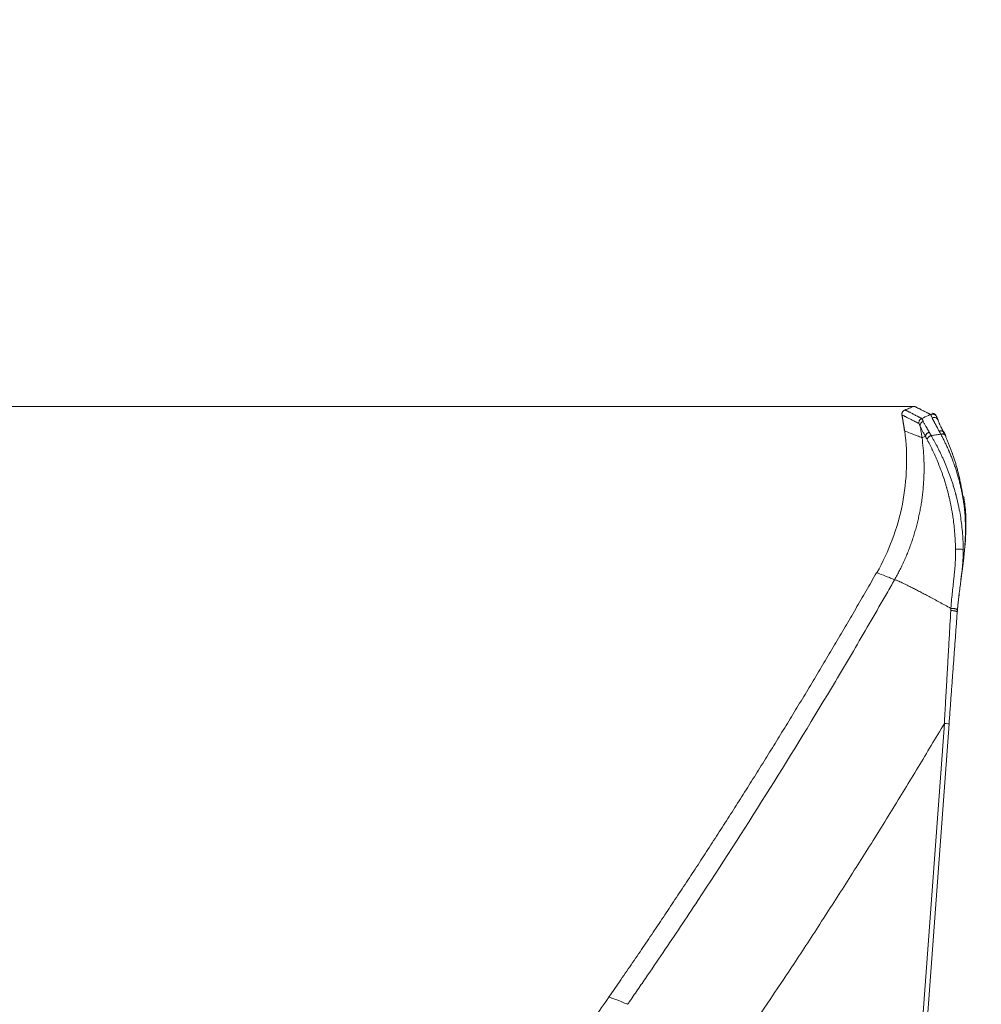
# Model space of a CAD drawing. Header units: millimetres. Extents: x 0 to 594, y 0 to 420.
# Tile 61 of 256: x 186 to 207, y 181 to 202. Entities that reach past the tile are written whole.
import ezdxf

# ---------------------------------------------------------------- set-up
doc = ezdxf.new("R2010")
doc.units = ezdxf.units.MM
doc.layers.add('1', color=7, linetype='Continuous', true_color=0xffffff)
doc.styles.add('Arial Unicode MS', font='txt')
doc.dimstyles.get("Standard").update_dxf_attribs({"dimtxt": 0.18, "dimasz": 0.18, "dimexe": 0.18, "dimexo": 0.0625, "dimgap": 0.09, "dimtad": 0, "dimtih": 1, "dimtoh": 1, "dimdec": 4, "dimzin": 0, "dimdsep": 46, "dimtxsty": 'Standard', "dimcen": 0.09, "dimadec": 0, "dimazin": 0, "dimtfac": 1, "dimtdec": 4, "dimtofl": 0, "dimtmove": 0, "dimatfit": 3, "dimfxl": 0, "dimtolj": 1, "dimtzin": 0, "dimarcsym": 0})

# ---------------------------------------------------------------- blocks, each defined once
blk = doc.blocks.new('_U9')
at = {"layer": '1', "color": 18, "lineweight": 13}
for p, q in [((249.492, 164.64), (361.654, 164.64)), ((359.654, 164.64), (359.654, 150.774)), ((359.654, 124.367), (359.654, 138.607)), ((160.769, 124.367), (361.654, 124.367))]:
    blk.add_line(p, q, dxfattribs=at)
at = {"layer": '1', "color": 18}
for points in [[(359.654, 164.64), (360.592, 161.14), (358.717, 161.14)], [(359.654, 124.367), (358.717, 127.867), (360.592, 127.867)]]:
    blk.add_solid(points, dxfattribs=at)
at = {"layer": '1', "color": 18, "linetype": 'Continuous', "lineweight": 13, "char_height": 3.5, "attachment_point": 7, "rotation": 90, "line_spacing_factor": 1.047437, "style": 'Arial Unicode MS'}
for s, insert in [('\\fArial Unicode MS|b0|i0;\\W1.0000;SINGLE POINT LIFT* EYE', (369.695, 140.265)), ('\\fArial Unicode MS|b0|i0;\\W1.0000;0.81', (362.633, 140.265))]:
    blk.add_mtext(s, dxfattribs=dict(at, insert=insert))
blk = doc.blocks.new('_U10')
at = {"layer": '1', "color": 18, "lineweight": 13}
for p, q in [((249.492, 222.88), (380.277, 222.88)), ((378.277, 222.88), (378.277, 151.235)), ((378.277, 124.367), (378.277, 139.069)), ((160.769, 124.367), (380.277, 124.367))]:
    blk.add_line(p, q, dxfattribs=at)
at = {"layer": '1', "color": 18}
for points in [[(378.277, 222.88), (379.215, 219.38), (377.339, 219.38)], [(378.277, 124.367), (377.339, 127.867), (379.215, 127.867)]]:
    blk.add_solid(points, dxfattribs=at)
at = {"layer": '1', "color": 18, "linetype": 'Continuous', "lineweight": 13, "char_height": 3.5, "attachment_point": 7, "rotation": 90, "line_spacing_factor": 1.047437, "style": 'Arial Unicode MS'}
for s, insert in [('\\fArial Unicode MS|b0|i0;\\W1.0000;LIFTING STROPS* EYE', (388.318, 140.726)), ('\\fArial Unicode MS|b0|i0;\\W1.0000;1.97', (381.256, 140.726))]:
    blk.add_mtext(s, dxfattribs=dict(at, insert=insert))
blk = doc.blocks.new('_U14')
at = {"layer": '1', "color": 18, "lineweight": 13}
for p, q in [((205.3, 194.066), (38.433, 194.066)), ((40.433, 194.066), (40.433, 165.38)), ((40.433, 124.367), (40.433, 153.213)), ((160.769, 124.367), (38.433, 124.367))]:
    blk.add_line(p, q, dxfattribs=at)
at = {"layer": '1', "color": 18}
for points in [[(40.433, 194.066), (41.37, 190.566), (39.495, 190.566)], [(40.433, 124.367), (39.495, 127.867), (41.37, 127.867)]]:
    blk.add_solid(points, dxfattribs=at)
at = {"layer": '1', "color": 18, "linetype": 'Continuous', "lineweight": 13, "insert": (43.411, 154.871), "char_height": 3.5, "attachment_point": 7, "rotation": 90, "line_spacing_factor": 1.047437, "style": 'Arial Unicode MS'}
blk.add_mtext('\\fArial Unicode MS|b0|i0;\\W1.0000;1.39', dxfattribs=at)

msp = doc.modelspace()

# ---------------------------------------------------------------- linework, layer by layer
at = {"layer": '1', "color": 155, "linetype": 'Continuous', "lineweight": 13}
for p, q in [((205.226, 177.415), (205.953, 187.316)), ((206.053, 187.305), (205.325, 177.404))]:
    msp.add_line(p, q, dxfattribs=at)
for centre, major_axis, ratio, start_param, end_param in [((205.538, 193.659), (-0.0945, -0.0328), 0.95985, 4.75046, 6.113384), ((205.728, 193.736), (0.0947, 0.032), 0.951828, 6.128705, 7.893597), ((206.274, 192.113), (0.099, 0.0142), 0.342927, 6.244802, 7.037911), ((206.256, 191.001), (-0.1, 0.0002), 0.285311, 3.264901, 5.414798), ((205.953, 187.312), (-0.0997, 0.0073), 0.034792, 3.141593, 4.715127)]:
    msp.add_ellipse(centre, major_axis=major_axis, ratio=ratio, start_param=start_param, end_param=end_param, dxfattribs=at)
for points, knots in [([(205.051, 193.878), (205.05, 193.883), (205.049, 193.889), (205.049, 193.898), (205.049, 193.9), (205.05, 193.905), (205.05, 193.906), (205.05, 193.909), (205.05, 193.91), (205.051, 193.918), (205.053, 193.923), (205.056, 193.931), (205.057, 193.934), (205.058, 193.938), (205.059, 193.939), (205.06, 193.942), (205.061, 193.943), (205.064, 193.949), (205.067, 193.954), (205.073, 193.961), (205.075, 193.963), (205.078, 193.966), (205.079, 193.967), (205.081, 193.969), (205.082, 193.97), (205.087, 193.975), (205.092, 193.978), (205.101, 193.984), (205.106, 193.987), (205.112, 193.989)], [0, 0, 0, 0, 0.125, 0.125, 0.1875, 0.1875, 0.21875, 0.21875, 0.25, 0.25, 0.375, 0.375, 0.4375, 0.4375, 0.46875, 0.46875, 0.5, 0.5, 0.625, 0.625, 0.6875, 0.6875, 0.71875, 0.71875, 0.75, 0.75, 0.875, 0.875, 1, 1, 1, 1]), ([(205.112, 193.989), (205.112, 193.989), (205.111, 193.989), (205.113, 193.99), (205.113, 193.99), (205.114, 193.989), (205.115, 193.989), (205.117, 193.989), (205.118, 193.989), (205.119, 193.988), (205.12, 193.988), (205.123, 193.987), (205.126, 193.986), (205.133, 193.983), (205.137, 193.981), (205.143, 193.978), (205.145, 193.977), (205.15, 193.975), (205.153, 193.973), (205.16, 193.969), (205.166, 193.967), (205.179, 193.96), (205.185, 193.957), (205.2, 193.949), (205.208, 193.945), (205.224, 193.936), (205.233, 193.932), (205.261, 193.917), (205.282, 193.906), (205.317, 193.888), (205.329, 193.882), (205.354, 193.869), (205.367, 193.862), (205.388, 193.852), (205.395, 193.848), (205.409, 193.841), (205.417, 193.837), (205.428, 193.832), (205.431, 193.83), (205.439, 193.826), (205.443, 193.825), (205.449, 193.822), (205.451, 193.821), (205.455, 193.82), (205.457, 193.819), (205.459, 193.818), (205.46, 193.818), (205.462, 193.817), (205.462, 193.817), (205.463, 193.816), (205.464, 193.816), (205.465, 193.815), (205.465, 193.815), (205.466, 193.814), (205.466, 193.814), (205.467, 193.813), (205.468, 193.812), (205.469, 193.811), (205.47, 193.81), (205.471, 193.809)], [0, 0, 0, 0, 0.0625, 0.0625, 0.09375, 0.09375, 0.125, 0.125, 0.15625, 0.15625, 0.1875, 0.1875, 0.25, 0.25, 0.3125, 0.3125, 0.34375, 0.34375, 0.375, 0.375, 0.4375, 0.4375, 0.5, 0.5, 0.5625, 0.5625, 0.625, 0.625, 0.75, 0.75, 0.8125, 0.8125, 0.875, 0.875, 0.90625, 0.90625, 0.9375, 0.9375, 0.953125, 0.953125, 0.96875, 0.96875, 0.976562, 0.976562, 0.984375, 0.984375, 0.988281, 0.988281, 0.990234, 0.990234, 0.992187, 0.992187, 0.994141, 0.994141, 0.996094, 0.996094, 0.998047, 0.998047, 1, 1, 1, 1]), ([(205.112, 193.989), (205.143, 194.002), (205.175, 194.014), (205.238, 194.04), (205.269, 194.053), (205.3, 194.066)], [0, 0, 0, 0, 0.5, 0.5, 1, 1, 1, 1]), ([(205.639, 193.906), (205.638, 193.906), (205.637, 193.906), (205.632, 193.909), (205.628, 193.911), (205.62, 193.915), (205.616, 193.917), (205.605, 193.922), (205.598, 193.926), (205.583, 193.933), (205.576, 193.937), (205.542, 193.954), (205.516, 193.967), (205.482, 193.985), (205.471, 193.99), (205.455, 193.998), (205.45, 194.001), (205.44, 194.006), (205.425, 194.013), (205.412, 194.02), (205.396, 194.028), (205.388, 194.032), (205.373, 194.039), (205.367, 194.042), (205.354, 194.048), (205.349, 194.051), (205.338, 194.056), (205.333, 194.058), (205.325, 194.061), (205.321, 194.063), (205.314, 194.066), (205.312, 194.067), (205.308, 194.067), (205.306, 194.066), (205.303, 194.066), (205.302, 194.067), (205.3, 194.067), (205.3, 194.066), (205.3, 194.066)], [0, 0, 0, 0, 0.00344, 0.00344, 0.019513, 0.019513, 0.035587, 0.035587, 0.067734, 0.067734, 0.099881, 0.099881, 0.228469, 0.228469, 0.292764, 0.292764, 0.324911, 0.324911, 0.357058, 0.421352, 0.421352, 0.485646, 0.485646, 0.549941, 0.549941, 0.614235, 0.614235, 0.678529, 0.678529, 0.742823, 0.742823, 0.807117, 0.807117, 0.871412, 0.871412, 0.935706, 0.935706, 1, 1, 1, 1]), ([(205.66, 193.892), (205.659, 193.893), (205.659, 193.893), (205.658, 193.895), (205.658, 193.895), (205.658, 193.896), (205.658, 193.896), (205.658, 193.896), (205.658, 193.897), (205.658, 193.897), (205.658, 193.897), (205.657, 193.897), (205.657, 193.897), (205.657, 193.898), (205.656, 193.898), (205.655, 193.898), (205.654, 193.899), (205.652, 193.9), (205.651, 193.9), (205.647, 193.902), (205.645, 193.903), (205.641, 193.904), (205.64, 193.905), (205.639, 193.906)], [0, 0, 0, 0, 0.034994, 0.034994, 0.069989, 0.069989, 0.104983, 0.104983, 0.139978, 0.139978, 0.174972, 0.174972, 0.209966, 0.209966, 0.279955, 0.279955, 0.419933, 0.419933, 0.55991, 0.55991, 0.839866, 0.839866, 1, 1, 1, 1]), ([(205.799, 193.821), (205.797, 193.828), (205.795, 193.835), (205.789, 193.849), (205.785, 193.856), (205.776, 193.867), (205.771, 193.873), (205.76, 193.883), (205.754, 193.887), (205.74, 193.894), (205.733, 193.896), (205.719, 193.9), (205.711, 193.901), (205.696, 193.901), (205.689, 193.901), (205.674, 193.898), (205.667, 193.895), (205.66, 193.892)], [0, 0, 0, 0, 0.125, 0.125, 0.25, 0.25, 0.375, 0.375, 0.5, 0.5, 0.625, 0.625, 0.75, 0.75, 0.875, 0.875, 1, 1, 1, 1]), ([(205.693, 193.825), (205.69, 193.833), (205.687, 193.84), (205.681, 193.854), (205.678, 193.86), (205.674, 193.868), (205.673, 193.871), (205.67, 193.876), (205.669, 193.878), (205.666, 193.882), (205.665, 193.885), (205.663, 193.889), (205.661, 193.89), (205.66, 193.892)], [0, 0, 0, 0, 0.25, 0.25, 0.5, 0.5, 0.625, 0.625, 0.75, 0.75, 0.875, 0.875, 1, 1, 1, 1]), ([(205.782, 193.858), (205.779, 193.865), (205.768, 193.885), (205.732, 193.923), (205.706, 193.924), (205.704, 193.924)], [0, 0, 0, 0, 0.289484, 0.943322, 1, 1, 1, 1]), ([(205.413, 193.701), (205.413, 193.702), (205.412, 193.702), (205.411, 193.704), (205.41, 193.704), (205.409, 193.705), (205.409, 193.706), (205.408, 193.706), (205.407, 193.707), (205.406, 193.707), (205.406, 193.708), (205.405, 193.708), (205.404, 193.708), (205.403, 193.709), (205.402, 193.709), (205.4, 193.71), (205.399, 193.71), (205.397, 193.711), (205.396, 193.711), (205.393, 193.712), (205.391, 193.713), (205.386, 193.716), (205.382, 193.717), (205.374, 193.721), (205.37, 193.723), (205.359, 193.728), (205.352, 193.732), (205.338, 193.739), (205.331, 193.743), (205.296, 193.76), (205.271, 193.773), (205.225, 193.797), (205.204, 193.808), (205.166, 193.827), (205.149, 193.836), (205.127, 193.847), (205.12, 193.85), (205.108, 193.856), (205.102, 193.859), (205.094, 193.863), (205.091, 193.864), (205.087, 193.866), (205.084, 193.868), (205.078, 193.871), (205.074, 193.872), (205.067, 193.875), (205.064, 193.876), (205.06, 193.877), (205.059, 193.878), (205.057, 193.878), (205.057, 193.878), (205.056, 193.878)], [0, 0, 0, 0, 0.002242, 0.002242, 0.004484, 0.004484, 0.006725, 0.006725, 0.008967, 0.008967, 0.011209, 0.011209, 0.013451, 0.013451, 0.017935, 0.017935, 0.022418, 0.022418, 0.026902, 0.026902, 0.035869, 0.035869, 0.053804, 0.053804, 0.071739, 0.071739, 0.107608, 0.107608, 0.143477, 0.143477, 0.286954, 0.286954, 0.430432, 0.430432, 0.573909, 0.573909, 0.645647, 0.645647, 0.717386, 0.717386, 0.753255, 0.753255, 0.789124, 0.789124, 0.860863, 0.860863, 0.932602, 0.932602, 0.968471, 0.968471, 1, 1, 1, 1]), ([(205.471, 193.809), (205.466, 193.807), (205.461, 193.804), (205.452, 193.798), (205.447, 193.795), (205.439, 193.787), (205.436, 193.783), (205.429, 193.774), (205.426, 193.77), (205.421, 193.76), (205.419, 193.755), (205.415, 193.744), (205.414, 193.739), (205.412, 193.728), (205.412, 193.723), (205.412, 193.712), (205.412, 193.706), (205.413, 193.701)], [0, 0, 0, 0, 0.125, 0.125, 0.25, 0.25, 0.375, 0.375, 0.5, 0.5, 0.625, 0.625, 0.75, 0.75, 0.875, 0.875, 1, 1, 1, 1]), ([(205.44, 193.642), (205.437, 193.649), (205.435, 193.656), (205.43, 193.669), (205.428, 193.674), (205.424, 193.682), (205.423, 193.684), (205.421, 193.688), (205.42, 193.69), (205.418, 193.694), (205.417, 193.695), (205.415, 193.698), (205.414, 193.7), (205.413, 193.701)], [0, 0, 0, 0, 0.25, 0.25, 0.5, 0.5, 0.625, 0.625, 0.75, 0.75, 0.875, 0.875, 1, 1, 1, 1]), ([(205.471, 193.809), (205.472, 193.808), (205.473, 193.807), (205.475, 193.804), (205.477, 193.802), (205.479, 193.798), (205.48, 193.796), (205.483, 193.792), (205.484, 193.79), (205.488, 193.782), (205.491, 193.776), (205.497, 193.763), (205.5, 193.756), (205.503, 193.748)], [0, 0, 0, 0, 0.125, 0.125, 0.25, 0.25, 0.375, 0.375, 0.5, 0.5, 0.75, 0.75, 1, 1, 1, 1]), ([(205.503, 193.748), (205.506, 193.741), (205.509, 193.735), (205.516, 193.72), (205.52, 193.713), (205.528, 193.697), (205.532, 193.689), (205.542, 193.671), (205.547, 193.662), (205.558, 193.643), (205.564, 193.633), (205.573, 193.618), (205.576, 193.612), (205.583, 193.602), (205.586, 193.596), (205.596, 193.579), (205.603, 193.567), (205.614, 193.549), (205.618, 193.542), (205.625, 193.53), (205.629, 193.523), (205.633, 193.516)], [0, 0, 0, 0, 0.125, 0.125, 0.25, 0.25, 0.375, 0.375, 0.5, 0.5, 0.625, 0.625, 0.6875, 0.6875, 0.75, 0.75, 0.875, 0.875, 0.9375, 0.9375, 1, 1, 1, 1]), ([(205.843, 193.539), (205.835, 193.555), (205.826, 193.571), (205.809, 193.602), (205.801, 193.617), (205.79, 193.639), (205.786, 193.646), (205.78, 193.657), (205.778, 193.66), (205.775, 193.667), (205.773, 193.67), (205.768, 193.68), (205.764, 193.686), (205.757, 193.699), (205.754, 193.705), (205.748, 193.717), (205.745, 193.722), (205.739, 193.733), (205.736, 193.738), (205.73, 193.749), (205.728, 193.754), (205.722, 193.764), (205.72, 193.769), (205.715, 193.778), (205.713, 193.783), (205.708, 193.792), (205.706, 193.796), (205.7, 193.809), (205.697, 193.817), (205.693, 193.825)], [0, 0, 0, 0, 0.125, 0.125, 0.25, 0.25, 0.3125, 0.3125, 0.34375, 0.34375, 0.375, 0.375, 0.4375, 0.4375, 0.5, 0.5, 0.5625, 0.5625, 0.625, 0.625, 0.6875, 0.6875, 0.75, 0.75, 0.8125, 0.8125, 0.875, 0.875, 1, 1, 1, 1]), ([(205.799, 193.821), (205.8, 193.819), (205.801, 193.817), (205.803, 193.813), (205.804, 193.811), (205.806, 193.806), (205.807, 193.804), (205.809, 193.8), (205.809, 193.798), (205.81, 193.796)], [0, 0, 0, 0, 0.269833, 0.269833, 0.539665, 0.539665, 0.809498, 0.809498, 1, 1, 1, 1]), ([(205.826, 193.754), (205.828, 193.746), (205.831, 193.738), (205.838, 193.721), (205.842, 193.712), (205.848, 193.698), (205.85, 193.694), (205.854, 193.684), (205.857, 193.679), (205.864, 193.664), (205.869, 193.654), (205.877, 193.637), (205.88, 193.631), (205.886, 193.619), (205.89, 193.61), (205.895, 193.6), (205.898, 193.594), (205.9, 193.59), (205.905, 193.58), (205.908, 193.574), (205.918, 193.553), (205.924, 193.538), (205.935, 193.516), (205.938, 193.508), (205.943, 193.497), (205.946, 193.491), (205.949, 193.484), (205.951, 193.48), (205.952, 193.479), (205.952, 193.478), (205.952, 193.477), (205.952, 193.477), (205.952, 193.477), (205.952, 193.477)], [0, 0, 0, 0, 0.125, 0.125, 0.25, 0.25, 0.3125, 0.3125, 0.375, 0.375, 0.5, 0.5, 0.5625, 0.5625, 0.625, 0.65625, 0.65625, 0.6875, 0.6875, 0.75, 0.75, 0.875, 0.875, 0.9375, 0.9375, 0.96875, 0.984375, 0.992188, 0.996094, 0.998047, 0.999023, 0.999023, 1, 1, 1, 1]), ([(205.109, 193.542), (205.143, 193.283), (205.169, 192.764), (205.08, 191.981), (204.865, 191.222), (204.645, 190.751), (204.515, 190.524)], [0, 0, 0, 0, 0.24835, 0.5, 0.751649, 1, 1, 1, 1]), ([(205.109, 193.542), (205.13, 193.535), (205.228, 193.5), (205.441, 193.413), (205.478, 193.398)], [0, 0, 0, 0, 0.843445, 1, 1, 1, 1]), ([(205.44, 193.642), (205.444, 193.621), (205.447, 193.601), (205.454, 193.56), (205.46, 193.52), (205.468, 193.469), (205.472, 193.438), (205.475, 193.418), (205.477, 193.408), (205.478, 193.398)], [0, 0, 0, 0, 0.25, 0.25, 0.5, 0.75, 0.875, 0.875, 1, 1, 1, 1]), ([(205.552, 193.425), (205.549, 193.431), (205.545, 193.438), (205.54, 193.447), (205.539, 193.45), (205.536, 193.456), (205.534, 193.459), (205.526, 193.473), (205.52, 193.484), (205.508, 193.506), (205.503, 193.516), (205.492, 193.535), (205.487, 193.545), (205.477, 193.562), (205.473, 193.571), (205.465, 193.587), (205.461, 193.594), (205.454, 193.609), (205.45, 193.616), (205.445, 193.629), (205.442, 193.636), (205.44, 193.642)], [0, 0, 0, 0, 0.0625, 0.0625, 0.09375, 0.09375, 0.125, 0.125, 0.25, 0.25, 0.375, 0.375, 0.5, 0.5, 0.625, 0.625, 0.75, 0.75, 0.875, 0.875, 1, 1, 1, 1]), ([(205.552, 193.425), (205.552, 193.43), (205.553, 193.435), (205.555, 193.444), (205.557, 193.449), (205.561, 193.459), (205.563, 193.463), (205.569, 193.472), (205.573, 193.476), (205.58, 193.485), (205.584, 193.489), (205.592, 193.496), (205.597, 193.499), (205.607, 193.505), (205.612, 193.508), (205.622, 193.513), (205.627, 193.515), (205.633, 193.516)], [0, 0, 0, 0, 0.125, 0.125, 0.25, 0.25, 0.375, 0.375, 0.5, 0.5, 0.625, 0.625, 0.75, 0.75, 0.875, 0.875, 1, 1, 1, 1]), ([(205.633, 193.516), (205.639, 193.505), (205.646, 193.494), (205.659, 193.47), (205.666, 193.459), (205.673, 193.446)], [0, 0, 0, 0, 0.5, 0.5, 1, 1, 1, 1]), ([(205.878, 193.474), (205.869, 193.473), (205.842, 193.469), (205.798, 193.463), (205.746, 193.456), (205.704, 193.451), (205.68, 193.447), (205.673, 193.446)], [0, 0, 0, 0, 0.134897, 0.38947, 0.644044, 0.898617, 1, 1, 1, 1]), ([(205.952, 193.477), (205.953, 193.483), (205.953, 193.489), (205.951, 193.5), (205.949, 193.505), (205.944, 193.515), (205.941, 193.519), (205.933, 193.527), (205.928, 193.531), (205.918, 193.537), (205.912, 193.539), (205.899, 193.543), (205.893, 193.544), (205.879, 193.544), (205.872, 193.544), (205.858, 193.542), (205.85, 193.541), (205.843, 193.539)], [0, 0, 0, 0, 0.125, 0.125, 0.25, 0.25, 0.375, 0.375, 0.5, 0.5, 0.625, 0.625, 0.75, 0.75, 0.875, 0.875, 1, 1, 1, 1]), ([(205.878, 193.474), (205.872, 193.485), (205.866, 193.496), (205.855, 193.517), (205.849, 193.528), (205.843, 193.539)], [0, 0, 0, 0, 0.5, 0.5, 1, 1, 1, 1]), ([(205.981, 193.413), (205.982, 193.419), (205.982, 193.424), (205.981, 193.435), (205.98, 193.44), (205.975, 193.45), (205.972, 193.454), (205.965, 193.462), (205.96, 193.465), (205.951, 193.471), (205.945, 193.473), (205.933, 193.477), (205.927, 193.478), (205.913, 193.479), (205.906, 193.479), (205.892, 193.477), (205.885, 193.476), (205.878, 193.474)], [0, 0, 0, 0, 0.125, 0.125, 0.25, 0.25, 0.375, 0.375, 0.5, 0.5, 0.625, 0.625, 0.75, 0.75, 0.875, 0.875, 1, 1, 1, 1]), ([(206.343, 192.147), (206.342, 192.15), (206.342, 192.154), (206.34, 192.162), (206.339, 192.166), (206.337, 192.178), (206.336, 192.186), (206.331, 192.209), (206.328, 192.225), (206.319, 192.272), (206.312, 192.303), (206.298, 192.364), (206.291, 192.395), (206.276, 192.456), (206.268, 192.486), (206.243, 192.577), (206.226, 192.636), (206.199, 192.724), (206.189, 192.753), (206.175, 192.797), (206.167, 192.818), (206.16, 192.84), (206.155, 192.854), (206.152, 192.861), (206.139, 192.896), (206.129, 192.924), (206.107, 192.98), (206.097, 193.007), (206.074, 193.061), (206.063, 193.088), (206.049, 193.121), (206.046, 193.127), (206.041, 193.141), (206.038, 193.147), (206.029, 193.166), (206.023, 193.179), (206.006, 193.217), (205.994, 193.242), (205.971, 193.291), (205.959, 193.315), (205.936, 193.362), (205.924, 193.385), (205.907, 193.419), (205.901, 193.43), (205.892, 193.447), (205.888, 193.455), (205.883, 193.464), (205.88, 193.469), (205.879, 193.472), (205.879, 193.473), (205.878, 193.473), (205.878, 193.474), (205.878, 193.474), (205.878, 193.474)], [0, 0, 0, 0, 0.007812, 0.007812, 0.015625, 0.015625, 0.03125, 0.03125, 0.0625, 0.0625, 0.125, 0.125, 0.1875, 0.1875, 0.25, 0.25, 0.375, 0.375, 0.4375, 0.4375, 0.46875, 0.484375, 0.484375, 0.5, 0.5, 0.5625, 0.5625, 0.625, 0.625, 0.6875, 0.6875, 0.703125, 0.703125, 0.71875, 0.71875, 0.75, 0.75, 0.8125, 0.8125, 0.875, 0.875, 0.9375, 0.9375, 0.96875, 0.96875, 0.984375, 0.992188, 0.996094, 0.998047, 0.999023, 0.999512, 0.999512, 1, 1, 1, 1]), ([(205.303, 191.32), (205.314, 191.355), (205.336, 191.428), (205.366, 191.537), (205.394, 191.649), (205.419, 191.762), (205.441, 191.877), (205.462, 191.994), (205.479, 192.112), (205.493, 192.231), (205.507, 192.377), (205.518, 192.55), (205.523, 192.753), (205.518, 192.963), (205.504, 193.179), (205.487, 193.324), (205.478, 193.398)], [0, 0, 0, 0, 0.053467, 0.107525, 0.162163, 0.217365, 0.273118, 0.329404, 0.386207, 0.443509, 0.501292, 0.594578, 0.691222, 0.791102, 0.894081, 1, 1, 1, 1]), ([(205.478, 193.398), (205.482, 193.401), (205.49, 193.405), (205.514, 193.414), (205.531, 193.419), (205.552, 193.425)], [0, 0, 0, 0, 0.5, 0.5, 1, 1, 1, 1]), ([(205.588, 193.358), (205.581, 193.37), (205.575, 193.381), (205.566, 193.398), (205.562, 193.406), (205.558, 193.414), (205.555, 193.42), (205.553, 193.422), (205.552, 193.425)], [0, 0, 0, 0, 0.5, 0.5, 0.75, 0.875, 0.875, 1, 1, 1, 1]), ([(205.587, 193.358), (205.588, 193.363), (205.589, 193.367), (205.592, 193.377), (205.594, 193.381), (205.598, 193.391), (205.601, 193.395), (205.607, 193.404), (205.611, 193.408), (205.618, 193.416), (205.623, 193.42), (205.632, 193.427), (205.636, 193.43), (205.646, 193.436), (205.651, 193.438), (205.662, 193.443), (205.667, 193.445), (205.673, 193.446)], [0, 0, 0, 0, 0.125, 0.125, 0.25, 0.25, 0.375, 0.375, 0.5, 0.5, 0.625, 0.625, 0.75, 0.75, 0.875, 0.875, 1, 1, 1, 1]), ([(206.191, 191.023), (206.191, 191.037), (206.19, 191.051), (206.19, 191.072), (206.189, 191.079), (206.189, 191.093), (206.189, 191.1), (206.188, 191.11), (206.188, 191.113), (206.188, 191.117), (206.188, 191.118), (206.188, 191.119), (206.188, 191.119), (206.188, 191.12), (206.188, 191.123), (206.187, 191.133), (206.187, 191.141), (206.186, 191.162), (206.185, 191.176), (206.183, 191.218), (206.182, 191.246), (206.178, 191.301), (206.177, 191.329), (206.17, 191.412), (206.166, 191.467), (206.154, 191.576), (206.147, 191.631), (206.136, 191.712), (206.132, 191.738), (206.124, 191.792), (206.119, 191.819), (206.105, 191.899), (206.095, 191.952), (206.079, 192.03), (206.073, 192.056), (206.064, 192.095), (206.061, 192.108), (206.057, 192.124), (206.056, 192.128), (206.055, 192.134), (206.054, 192.137), (206.052, 192.147), (206.05, 192.153), (206.046, 192.173), (206.042, 192.186), (206.036, 192.211), (206.032, 192.224), (206.022, 192.263), (206.016, 192.288), (206.007, 192.32), (206.005, 192.326), (206.001, 192.339), (206, 192.345), (205.994, 192.364), (205.991, 192.377), (205.979, 192.414), (205.972, 192.439), (205.949, 192.513), (205.933, 192.562), (205.908, 192.633), (205.9, 192.657), (205.883, 192.704), (205.874, 192.727), (205.848, 192.796), (205.83, 192.841), (205.803, 192.907), (205.793, 192.929), (205.775, 192.972), (205.765, 192.993), (205.737, 193.057), (205.718, 193.098), (205.697, 193.142), (205.694, 193.147), (205.69, 193.157), (205.687, 193.162), (205.68, 193.177), (205.675, 193.187), (205.666, 193.206), (205.661, 193.215), (205.652, 193.234), (205.637, 193.262), (205.624, 193.289), (205.613, 193.309), (205.612, 193.311), (205.61, 193.315), (205.609, 193.317), (205.605, 193.324), (205.599, 193.337), (205.592, 193.35), (205.588, 193.358)], [0, 0, 0, 0, 0.015625, 0.015625, 0.023437, 0.023437, 0.03125, 0.03125, 0.035156, 0.035156, 0.035645, 0.035645, 0.036133, 0.036133, 0.037109, 0.039062, 0.046875, 0.046875, 0.0625, 0.0625, 0.09375, 0.09375, 0.125, 0.125, 0.1875, 0.1875, 0.25, 0.25, 0.28125, 0.28125, 0.3125, 0.3125, 0.375, 0.375, 0.40625, 0.40625, 0.421875, 0.421875, 0.425781, 0.425781, 0.429687, 0.429687, 0.4375, 0.4375, 0.453125, 0.453125, 0.46875, 0.46875, 0.5, 0.5, 0.507812, 0.507812, 0.515625, 0.515625, 0.53125, 0.53125, 0.5625, 0.5625, 0.625, 0.625, 0.65625, 0.65625, 0.6875, 0.6875, 0.75, 0.75, 0.78125, 0.78125, 0.8125, 0.8125, 0.875, 0.875, 0.882812, 0.882812, 0.890625, 0.890625, 0.90625, 0.90625, 0.921875, 0.921875, 0.9375, 0.96875, 0.96875, 0.972656, 0.972656, 0.976562, 0.976562, 0.984375, 1, 1, 1, 1]), ([(205.673, 193.446), (205.673, 193.446), (205.673, 193.446), (205.674, 193.445), (205.674, 193.444), (205.675, 193.443), (205.677, 193.439), (205.682, 193.431), (205.685, 193.424), (205.693, 193.411), (205.698, 193.402), (205.713, 193.374), (205.724, 193.355), (205.744, 193.317), (205.755, 193.297), (205.771, 193.267), (205.776, 193.257), (205.784, 193.242), (205.787, 193.237), (205.792, 193.226), (205.795, 193.221), (205.819, 193.174), (205.841, 193.132), (205.872, 193.066), (205.883, 193.044), (205.904, 192.999), (205.915, 192.976), (205.946, 192.908), (205.966, 192.861), (205.996, 192.789), (206.006, 192.765), (206.025, 192.716), (206.035, 192.691), (206.063, 192.617), (206.081, 192.566), (206.108, 192.489), (206.116, 192.463), (206.129, 192.424), (206.133, 192.41), (206.139, 192.391), (206.141, 192.384), (206.146, 192.371), (206.148, 192.364), (206.158, 192.331), (206.166, 192.304), (206.177, 192.264), (206.181, 192.251), (206.186, 192.23), (206.188, 192.224), (206.192, 192.21), (206.194, 192.204), (206.197, 192.19), (206.199, 192.183), (206.202, 192.173), (206.203, 192.17), (206.204, 192.163), (206.205, 192.16), (206.21, 192.143), (206.213, 192.129), (206.22, 192.102), (206.223, 192.088), (206.23, 192.061), (206.233, 192.047), (206.242, 192.006), (206.248, 191.979), (206.26, 191.923), (206.266, 191.895), (206.282, 191.812), (206.292, 191.756), (206.309, 191.642), (206.317, 191.585), (206.33, 191.471), (206.335, 191.413), (206.344, 191.297), (206.348, 191.239), (206.351, 191.165), (206.351, 191.151), (206.352, 191.129), (206.352, 191.122), (206.353, 191.107), (206.353, 191.1), (206.354, 191.078), (206.354, 191.063), (206.355, 191.034), (206.355, 191.019), (206.355, 191.004)], [0, 0, 0, 0, 0.000488, 0.000488, 0.000977, 0.001953, 0.003906, 0.007812, 0.015625, 0.015625, 0.03125, 0.03125, 0.0625, 0.0625, 0.09375, 0.09375, 0.109375, 0.109375, 0.117187, 0.117187, 0.125, 0.125, 0.1875, 0.1875, 0.21875, 0.21875, 0.25, 0.25, 0.3125, 0.3125, 0.34375, 0.34375, 0.375, 0.375, 0.4375, 0.4375, 0.46875, 0.46875, 0.484375, 0.484375, 0.492188, 0.492188, 0.5, 0.5, 0.53125, 0.53125, 0.546875, 0.546875, 0.554688, 0.554688, 0.5625, 0.5625, 0.570313, 0.570313, 0.574219, 0.574219, 0.578125, 0.578125, 0.59375, 0.59375, 0.609375, 0.609375, 0.625, 0.625, 0.65625, 0.65625, 0.6875, 0.6875, 0.75, 0.75, 0.8125, 0.8125, 0.875, 0.875, 0.9375, 0.9375, 0.953125, 0.953125, 0.960938, 0.960938, 0.96875, 0.96875, 0.984375, 0.984375, 1, 1, 1, 1]), ([(205.981, 193.413), (205.991, 193.391), (206.001, 193.369), (206.021, 193.323), (206.03, 193.3), (206.05, 193.252), (206.06, 193.228), (206.08, 193.179), (206.089, 193.154), (206.104, 193.116), (206.109, 193.103), (206.116, 193.083), (206.118, 193.077), (206.123, 193.064), (206.134, 193.031), (206.146, 192.998), (206.164, 192.944), (206.172, 192.917), (206.19, 192.862), (206.198, 192.835), (206.214, 192.779), (206.222, 192.75), (206.237, 192.694), (206.245, 192.665), (206.266, 192.579), (206.279, 192.521), (206.298, 192.432), (206.304, 192.403), (206.315, 192.343), (206.32, 192.313), (206.331, 192.253), (206.335, 192.223), (206.342, 192.178), (206.344, 192.163), (206.348, 192.14), (206.349, 192.132), (206.35, 192.121), (206.351, 192.117), (206.352, 192.109), (206.352, 192.106), (206.353, 192.102)], [0, 0, 0, 0, 0.0625, 0.0625, 0.125, 0.125, 0.1875, 0.1875, 0.25, 0.25, 0.28125, 0.28125, 0.296875, 0.296875, 0.3125, 0.375, 0.375, 0.4375, 0.4375, 0.5, 0.5, 0.5625, 0.5625, 0.625, 0.625, 0.75, 0.75, 0.8125, 0.8125, 0.875, 0.875, 0.9375, 0.9375, 0.96875, 0.96875, 0.984375, 0.984375, 0.992188, 0.992188, 1, 1, 1, 1]), ([(206.304, 190.376), (206.326, 190.538), (206.379, 190.888), (206.414, 191.388), (206.416, 191.783), (206.388, 191.984), (206.379, 192.04)], [0, 0, 0, 0, 0.29015, 0.625924, 0.896513, 1, 1, 1, 1]), ([(206.305, 190.365), (206.307, 190.378), (206.309, 190.391), (206.314, 190.429), (206.317, 190.455), (206.324, 190.505), (206.327, 190.53), (206.334, 190.581), (206.338, 190.606), (206.344, 190.657), (206.347, 190.682), (206.354, 190.733), (206.357, 190.759), (206.363, 190.809), (206.365, 190.835), (206.37, 190.873), (206.371, 190.886), (206.373, 190.911), (206.375, 190.924), (206.377, 190.95), (206.378, 190.962), (206.381, 190.988), (206.382, 191.001), (206.384, 191.026), (206.385, 191.039), (206.387, 191.064), (206.388, 191.077), (206.39, 191.115), (206.392, 191.141), (206.395, 191.192), (206.396, 191.217), (206.4, 191.294), (206.401, 191.345), (206.403, 191.446), (206.403, 191.497), (206.4, 191.598), (206.399, 191.648), (206.394, 191.724), (206.393, 191.749), (206.389, 191.799), (206.387, 191.824), (206.382, 191.874), (206.379, 191.899), (206.375, 191.937), (206.373, 191.949), (206.37, 191.974), (206.368, 191.986), (206.365, 192.011), (206.363, 192.024), (206.359, 192.048), (206.358, 192.061), (206.354, 192.085), (206.351, 192.097), (206.348, 192.116), (206.347, 192.122), (206.346, 192.131), (206.345, 192.134), (206.344, 192.14), (206.344, 192.143), (206.343, 192.147)], [0, 0, 0, 0, 0.02188, 0.02188, 0.064407, 0.064407, 0.106934, 0.106934, 0.149461, 0.149461, 0.191988, 0.191988, 0.234515, 0.234515, 0.277042, 0.277042, 0.298305, 0.298305, 0.319569, 0.319569, 0.340832, 0.340832, 0.362096, 0.362096, 0.383359, 0.383359, 0.404623, 0.404623, 0.44715, 0.44715, 0.489677, 0.489677, 0.57473, 0.57473, 0.659784, 0.659784, 0.744838, 0.744838, 0.787365, 0.787365, 0.829892, 0.829892, 0.872419, 0.872419, 0.893683, 0.893683, 0.914946, 0.914946, 0.93621, 0.93621, 0.957473, 0.957473, 0.978737, 0.978737, 0.989368, 0.989368, 0.994684, 0.994684, 1, 1, 1, 1]), ([(204.894, 190.375), (204.912, 190.408), (204.949, 190.473), (205.001, 190.573), (205.051, 190.675), (205.099, 190.778), (205.145, 190.884), (205.188, 190.99), (205.229, 191.099), (205.268, 191.208), (205.291, 191.282), (205.303, 191.32)], [0, 0, 0, 0, 0.108601, 0.217889, 0.32784, 0.43843, 0.549631, 0.661418, 0.773761, 0.886631, 1, 1, 1, 1]), ([(206.093, 189.766), (206.093, 189.769), (206.093, 189.773), (206.093, 189.779), (206.094, 189.789), (206.096, 189.812), (206.097, 189.832), (206.1, 189.871), (206.102, 189.898), (206.109, 189.976), (206.115, 190.029), (206.126, 190.134), (206.132, 190.187), (206.143, 190.292), (206.149, 190.344), (206.157, 190.423), (206.16, 190.449), (206.165, 190.502), (206.168, 190.528), (206.175, 190.606), (206.179, 190.658), (206.186, 190.763), (206.189, 190.815), (206.191, 190.893), (206.191, 190.919), (206.192, 190.958), (206.192, 190.971), (206.191, 190.997), (206.191, 191.01), (206.191, 191.023)], [0, 0, 0, 0, 0.007813, 0.007813, 0.015625, 0.03125, 0.0625, 0.0625, 0.125, 0.125, 0.25, 0.25, 0.375, 0.375, 0.5, 0.5, 0.5625, 0.5625, 0.625, 0.625, 0.75, 0.75, 0.875, 0.875, 0.9375, 0.9375, 0.96875, 0.96875, 1, 1, 1, 1]), ([(206.355, 191.004), (206.355, 190.991), (206.355, 190.978), (206.355, 190.951), (206.354, 190.938), (206.353, 190.898), (206.352, 190.871), (206.35, 190.818), (206.348, 190.791), (206.345, 190.738), (206.343, 190.712), (206.338, 190.659), (206.336, 190.632), (206.331, 190.579), (206.328, 190.553), (206.322, 190.5), (206.319, 190.474), (206.313, 190.421), (206.309, 190.394), (206.303, 190.341), (206.3, 190.315), (206.293, 190.262), (206.289, 190.235), (206.279, 190.156), (206.272, 190.103), (206.259, 189.997), (206.252, 189.944), (206.244, 189.865), (206.241, 189.838), (206.237, 189.799), (206.236, 189.786), (206.233, 189.759), (206.232, 189.746), (206.231, 189.733)], [0, 0, 0, 0, 0.03125, 0.03125, 0.0625, 0.0625, 0.125, 0.125, 0.1875, 0.1875, 0.25, 0.25, 0.3125, 0.3125, 0.375, 0.375, 0.4375, 0.4375, 0.5, 0.5, 0.5625, 0.5625, 0.625, 0.625, 0.75, 0.75, 0.875, 0.875, 0.9375, 0.9375, 0.96875, 0.96875, 1, 1, 1, 1]), ([(204.894, 190.375), (204.88, 190.351), (204.866, 190.327), (204.839, 190.279), (204.798, 190.206), (204.701, 190.037), (204.507, 189.7), (204.117, 189.026), (203.778, 188.451), (203.092, 187.306), (202.627, 186.547), (201.68, 185.041), (201.199, 184.292), (200.464, 183.178), (200.217, 182.808), (199.843, 182.255), (199.655, 181.979), (199.435, 181.658), (199.325, 181.498), (199.278, 181.429), (199.246, 181.384), (199.23, 181.361), (199.214, 181.338)], [0, 0, 0, 0, 0.007812, 0.007812, 0.015625, 0.03125, 0.0625, 0.125, 0.25, 0.25, 0.5, 0.5, 0.75, 0.75, 0.875, 0.875, 0.9375, 0.96875, 0.984375, 0.992188, 0.992188, 1, 1, 1, 1]), ([(204.51, 190.526), (204.51, 190.526), (204.604, 190.494), (204.853, 190.392), (204.894, 190.375)], [0, 0, 0, 0, 0.85133, 1, 1, 1, 1]), ([(206.23, 189.725), (206.231, 189.738), (206.233, 189.75), (206.235, 189.775), (206.236, 189.788), (206.239, 189.825), (206.242, 189.85), (206.247, 189.901), (206.25, 189.926), (206.254, 189.967), (206.256, 189.984), (206.258, 190)], [0, 0, 0, 0, 0.136836, 0.136836, 0.273673, 0.273673, 0.547345, 0.547345, 0.821018, 0.821018, 1, 1, 1, 1]), ([(206.258, 190), (206.259, 190.009), (206.26, 190.017), (206.262, 190.034), (206.263, 190.042), (206.264, 190.051)], [0, 0, 0, 0, 0.51719, 0.51719, 1, 1, 1, 1]), ([(205.953, 187.316), (205.956, 187.366), (205.959, 187.417), (205.964, 187.518), (205.967, 187.569), (205.976, 187.721), (205.987, 187.923), (205.999, 188.124), (206.006, 188.25), (206.007, 188.275), (206.01, 188.326), (206.012, 188.351), (206.016, 188.426), (206.019, 188.477), (206.027, 188.627), (206.033, 188.727), (206.045, 188.927), (206.05, 189.026), (206.062, 189.225), (206.067, 189.324), (206.078, 189.522), (206.084, 189.62), (206.09, 189.719)], [0, 0, 0, 0, 0.0625, 0.0625, 0.125, 0.125, 0.25, 0.375, 0.375, 0.40625, 0.40625, 0.4375, 0.4375, 0.5, 0.5, 0.625, 0.625, 0.75, 0.75, 0.875, 0.875, 1, 1, 1, 1]), ([(206.09, 189.719), (206.097, 189.719), (206.105, 189.719), (206.122, 189.718), (206.13, 189.718), (206.146, 189.716), (206.154, 189.715), (206.17, 189.713), (206.177, 189.711), (206.191, 189.708), (206.197, 189.706), (206.208, 189.703), (206.213, 189.701), (206.22, 189.697), (206.223, 189.695), (206.227, 189.691), (206.228, 189.689), (206.227, 189.687)], [0, 0, 0, 0, 0.125, 0.125, 0.25, 0.25, 0.375, 0.375, 0.5, 0.5, 0.625, 0.625, 0.75, 0.75, 0.875, 0.875, 1, 1, 1, 1]), ([(206.093, 189.766), (206.1, 189.766), (206.108, 189.766), (206.125, 189.765), (206.133, 189.765), (206.149, 189.763), (206.158, 189.762), (206.173, 189.759), (206.18, 189.758), (206.194, 189.755), (206.2, 189.753), (206.211, 189.749), (206.216, 189.747), (206.224, 189.743), (206.227, 189.741), (206.23, 189.737), (206.231, 189.735), (206.231, 189.733)], [0, 0, 0, 0, 0.125, 0.125, 0.25, 0.25, 0.375, 0.375, 0.5, 0.5, 0.625, 0.625, 0.75, 0.75, 0.875, 0.875, 1, 1, 1, 1]), ([(206.227, 189.679), (206.227, 189.687), (206.228, 189.694), (206.229, 189.706), (206.229, 189.71), (206.23, 189.718), (206.23, 189.721), (206.23, 189.725)], [0, 0, 0, 0, 0.5, 0.5, 0.75, 0.75, 1, 1, 1, 1]), ([(206.227, 189.687), (206.22, 189.589), (206.213, 189.491), (206.199, 189.294), (206.191, 189.196), (206.177, 188.999), (206.17, 188.9), (206.155, 188.702), (206.148, 188.603), (206.133, 188.405), (206.126, 188.305), (206.111, 188.106), (206.097, 187.907), (206.075, 187.606), (206.06, 187.406), (206.053, 187.305)], [0, 0, 0, 0, 0.125, 0.125, 0.25, 0.25, 0.375, 0.375, 0.5, 0.5, 0.625, 0.625, 0.75, 0.875, 1, 1, 1, 1]), ([(201.264, 180.002), (201.676, 180.597), (202.083, 181.196), (202.685, 182.1), (202.884, 182.402), (203.281, 183.009), (203.674, 183.617), (204.062, 184.228), (204.448, 184.841), (204.639, 185.148), (205.019, 185.765), (205.208, 186.074), (205.582, 186.694), (205.768, 187.004), (205.953, 187.316)], [0, 0, 0, 0, 0.25, 0.25, 0.375, 0.375, 0.5, 0.625, 0.625, 0.75, 0.75, 0.875, 0.875, 1, 1, 1, 1]), ([(196.22, 177.419), (196.399, 177.728), (196.793, 178.394), (197.422, 179.408), (198.081, 180.423), (198.537, 181.093), (198.776, 181.436), (198.801, 181.472), (198.816, 181.494)], [0, 0, 0, 0, 0.221392, 0.480928, 0.740464, 0.972486, 0.983492, 1, 1, 1, 1]), ([(198.816, 181.494), (198.816, 181.494), (198.912, 181.462), (199.169, 181.357), (199.214, 181.338)], [0, 0, 0, 0, 0.839626, 1, 1, 1, 1])]:
    msp.add_open_spline(points, degree=3, knots=knots, dxfattribs=at)
for points, degree in [([(205.055, 193.882), (205.109, 193.542)], 1), ([(205.66, 193.892), (205.646, 193.886), (205.632, 193.88), (205.618, 193.874)], 3), ([(205.471, 193.809), (205.52, 193.831), (205.569, 193.853), (205.618, 193.874)], 3), ([(205.979, 193.445), (205.955, 193.492), (205.938, 193.528)], 2), ([(205.979, 193.445), (205.947, 193.508)], 1), ([(206.379, 192.04), (206.367, 192.125)], 1), ([(206.379, 192.04), (206.367, 192.125)], 1), ([(206.093, 189.766), (206.051, 189.789), (205.968, 189.834), (205.849, 189.899), (205.735, 189.96), (205.626, 190.018), (205.524, 190.073), (205.427, 190.123), (205.338, 190.17), (205.256, 190.212), (205.181, 190.249), (205.115, 190.282), (205.056, 190.311), (205.006, 190.334), (204.964, 190.352), (204.931, 190.365), (204.907, 190.373), (204.897, 190.375), (204.894, 190.375)], 3), ([(206.261, 190), (206.262, 190.017), (206.264, 190.034), (206.266, 190.052)], 3), ([(206.09, 189.719), (206.091, 189.734), (206.092, 189.75), (206.093, 189.766)], 3), ([(206.231, 189.733), (206.23, 189.717), (206.229, 189.702), (206.227, 189.687)], 3)]:
    msp.add_open_spline(points, degree=degree, dxfattribs=at)
for points, weights in [([(205.051, 193.878), (205.072, 193.767), (205.09, 193.656), (205.104, 193.544)], [0.999800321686, 0.999603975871, 0.999670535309, 1]), ([(198.816, 181.494), (200.846, 184.421), (202.745, 187.433), (204.51, 190.526)], [1, 0.999354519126, 0.999354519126, 1])]:
    msp.add_rational_spline(points, weights, degree=3, dxfattribs=at)

# ---------------------------------------------------------------- dimensions: what is measured, and where the dimension line sits
at = {"layer": '1', "color": 18, "linetype": 'Continuous', "lineweight": 13}
for base, p2, text, picture, middle in [((378.277, 222.88), (249.492, 222.88), ' <> \\P\\fArial Unicode MS|b0|i0;\\C18;{\\H1.00x;\\fArial Unicode MS|b0|i0;LIFTING STROPS* EYE\\fArial Unicode MS|b0|i0;}\\C18;', '_U10', (378.277, 167.02)), ((359.654, 164.64), (249.492, 164.64), ' <> \\P\\fArial Unicode MS|b0|i0;\\C18;{\\H1.00x;\\fArial Unicode MS|b0|i0;SINGLE POINT LIFT* EYE\\fArial Unicode MS|b0|i0;}\\C18;', '_U9', (359.654, 201.723))]:
    dim = msp.add_linear_dim(base=base, p1=(160.769, 124.367), p2=p2, angle=90, text=text, dimstyle='Standard', override={"dimtxt": 3.5, "dimasz": 3.5, "dimexe": 2, "dimexo": 0, "dimgap": 1.5, "dimtih": 0, "dimtoh": 0, "dimdec": 2, "dimlfac": 0.02, "dimdsep": 46, "dimlunit": 2, "dimtxsty": 'Arial Unicode MS', "dimsah": 1, "dimse1": 0, "dimse2": 0, "dimsd1": 0, "dimsd2": 0, "dimclrd": 18, "dimclre": 18, "dimclrt": 18, "dimtol": 0, "dimtm": -0.1, "dimtfac": 1, "dimtdec": 2, "dimtofl": 1, "dimtmove": 0, "dimlwd": 13, "dimlwe": 13}, dxfattribs=at)
    dim.commit()
    dim.dimension.update_dxf_attribs({"geometry": picture, "text_midpoint": middle, "dimtype": 160})
dim = msp.add_linear_dim(base=(40.433, 194.066), p1=(160.769, 124.367), p2=(205.3, 194.066), angle=90, dimstyle='Standard', override={"dimtxt": 3.5, "dimasz": 3.5, "dimexe": 2, "dimexo": 0, "dimgap": 1.5, "dimtih": 0, "dimtoh": 0, "dimdec": 2, "dimlfac": 0.02, "dimdsep": 46, "dimlunit": 2, "dimtxsty": 'Arial Unicode MS', "dimsah": 1, "dimse1": 0, "dimse2": 0, "dimsd1": 0, "dimsd2": 0, "dimclrd": 18, "dimclre": 18, "dimclrt": 18, "dimtol": 0, "dimtm": -0.1, "dimtfac": 1, "dimtdec": 2, "dimtofl": 1, "dimtmove": 0, "dimlwd": 13, "dimlwe": 13}, dxfattribs=at)
dim.commit()
dim.dimension.update_dxf_attribs({"geometry": '_U14', "text_midpoint": (40.433, 159.296), "dimtype": 160})

doc.saveas('drawing.dxf')
